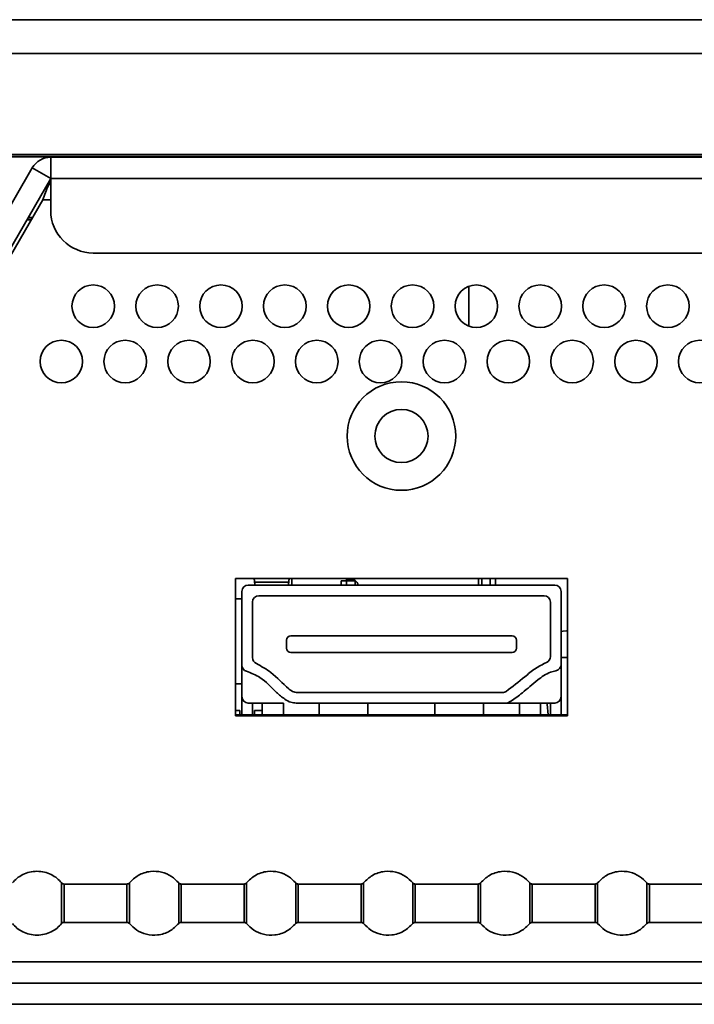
# Model space of a CAD drawing. Header units: millimetres. Extents: x 1 to 1119, y -1 to 863.
# Tile 31 of 211: x 302 to 313, y 154 to 169. Entities that reach past the tile are written whole.
import ezdxf

# ---------------------------------------------------------------- set-up
doc = ezdxf.new("R2010")
doc.units = ezdxf.units.MM

msp = doc.modelspace()

# ---------------------------------------------------------------- linework, layer by layer
at = {"color": 7, "linetype": 'Continuous', "lineweight": 35}
for p, q in [((374.6376, 169.427), (247.8558, 169.427)), ((373.5793, 167.3134), (247.8558, 167.3134)), ((373.5793, 167.3111), (247.8558, 167.3111)), ((247.8558, 167.2793), (507.7694, 167.2793)), ((247.8558, 167.277), (507.7694, 167.277)), ((302.4793, 167.273), (302.4793, 166.9397)), ((302.4793, 167.273), (507.7694, 167.273)), ((309.4459, 167.273), (309.4459, 167.277)), ((302.1906, 167.1063), (299.2868, 162.0768)), ((302.1906, 167.1063), (302.4793, 166.9397)), ((302.4793, 166.9397), (299.5755, 161.9102)), ((302.4793, 166.4397), (302.4793, 166.9397)), ((299.4995, 161.663), (302.3535, 166.6063)), ((302.107, 166.2949), (302.1737, 166.2949)), ((302.1084, 166.2972), (302.175, 166.2972)), ((302.1933, 166.329), (302.1267, 166.329)), ((302.1947, 166.3313), (302.128, 166.3313)), ((507.7694, 165.773), (303.1459, 165.773)), ((309.0293, 164.6274), (309.0293, 165.2519)), ((310.5726, 160.673), (305.3726, 160.673)), ((305.3726, 160.673), (305.3726, 158.523)), ((305.5726, 160.573), (310.3726, 160.573)), ((306.2063, 160.6189), (305.6723, 160.6189)), ((306.2559, 160.573), (306.2559, 160.673)), ((307.1143, 160.6397), (307.0309, 160.6397)), ((307.1143, 160.6397), (307.1143, 160.573)), ((307.1143, 160.6397), (307.2476, 160.6397)), ((307.2476, 160.6429), (307.2476, 160.6397)), ((309.1809, 160.573), (309.1809, 160.673)), ((309.3643, 160.673), (309.3643, 160.573)), ((310.5726, 158.523), (310.5726, 160.673)), ((305.4726, 160.473), (305.4726, 159.3192)), ((305.7393, 160.4063), (310.2059, 160.4063)), ((310.4726, 159.3294), (310.4726, 160.473)), ((305.3726, 160.3563), (305.4726, 160.3563)), ((305.6393, 159.4369), (305.6393, 160.3063)), ((310.3059, 160.3063), (310.3059, 159.4523)), ((306.2393, 159.778), (309.7059, 159.778)), ((310.5726, 159.8563), (310.5564, 159.8563)), ((306.1726, 159.7113), (306.1726, 159.5847)), ((309.7726, 159.5847), (309.7726, 159.7113)), ((309.7059, 159.518), (306.2393, 159.518)), ((305.4726, 158.823), (305.4726, 159.3192)), ((310.5726, 159.4397), (310.4726, 159.4397)), ((310.4726, 158.823), (310.4726, 159.3294)), ((305.4726, 159.023), (305.3726, 159.023)), ((309.5574, 158.8897), (306.3226, 158.8897)), ((305.4726, 158.5397), (305.4726, 158.823)), ((305.5726, 158.723), (305.7926, 158.723)), ((305.6393, 158.5397), (305.6393, 158.723)), ((305.7926, 158.723), (305.7926, 158.5397)), ((306.1259, 158.723), (305.7926, 158.723)), ((306.3226, 158.723), (309.6226, 158.723)), ((306.6859, 158.5397), (306.6859, 158.723)), ((307.4484, 158.5397), (307.4484, 158.723)), ((308.4968, 158.5397), (308.4968, 158.723)), ((309.2593, 158.5397), (309.2593, 158.723)), ((309.8193, 158.723), (309.6226, 158.723)), ((310.1526, 158.723), (309.8193, 158.723)), ((310.1526, 158.5397), (310.1526, 158.723)), ((310.1526, 158.723), (310.3726, 158.723)), ((310.2559, 158.7063), (310.2559, 158.723)), ((310.2726, 158.5397), (310.2559, 158.7063)), ((310.3059, 158.723), (310.3059, 158.5397)), ((310.4726, 158.823), (310.4726, 158.5397)), ((305.4393, 158.6063), (305.3726, 158.6063)), ((305.3726, 158.5397), (310.5726, 158.5397)), ((305.4393, 158.5397), (305.4393, 158.6063)), ((305.6726, 158.6063), (305.6726, 158.5397)), ((305.7926, 158.6063), (305.6726, 158.6063)), ((305.3726, 158.523), (310.5726, 158.523)), ((303.7119, 155.2715), (303.7119, 155.9078)), ((304.4833, 155.9078), (304.4833, 155.2715)), ((305.5453, 155.2715), (305.5453, 155.9078)), ((306.3167, 155.9078), (306.3167, 155.2715)), ((307.3786, 155.2715), (307.3786, 155.9078)), ((308.15, 155.9078), (308.15, 155.2715)), ((309.2119, 155.2715), (309.2119, 155.9078)), ((309.9833, 155.9078), (309.9833, 155.2715)), ((311.0453, 155.2715), (311.0453, 155.9078)), ((311.8167, 155.9078), (311.8167, 155.2715)), ((303.6734, 155.8897), (302.6886, 155.8897)), ((302.6886, 155.2897), (302.6886, 155.8897)), ((303.6734, 155.8897), (303.6734, 155.2897)), ((305.5067, 155.8897), (304.5219, 155.8897)), ((304.5219, 155.2897), (304.5219, 155.8897)), ((305.5067, 155.8897), (305.5067, 155.2897)), ((307.34, 155.8897), (306.3552, 155.8897)), ((306.3552, 155.2897), (306.3552, 155.8897)), ((307.34, 155.8897), (307.34, 155.2897)), ((309.1734, 155.8897), (308.1886, 155.8897)), ((308.1886, 155.2897), (308.1886, 155.8897)), ((309.1734, 155.8897), (309.1734, 155.2897)), ((311.0067, 155.8897), (310.0219, 155.8897)), ((310.0219, 155.2897), (310.0219, 155.8897)), ((311.0067, 155.8897), (311.0067, 155.2897)), ((312.84, 155.8897), (311.8552, 155.8897)), ((311.8552, 155.2897), (311.8552, 155.8897)), ((302.6886, 155.2897), (303.6734, 155.2897)), ((304.5219, 155.2897), (305.5067, 155.2897)), ((306.3552, 155.2897), (307.34, 155.2897)), ((308.1886, 155.2897), (309.1734, 155.2897)), ((310.0219, 155.2897), (311.0067, 155.2897)), ((311.8552, 155.2897), (312.84, 155.2897)), ((579.0159, 154.3397), (176.6093, 154.3397)), ((176.845, 154.0063), (578.7802, 154.0063))]:
    msp.add_line(p, q, dxfattribs=at)
at = {"color": 8, "linetype": 'Continuous', "lineweight": 35}
for p, q in [((374.6376, 168.8983), (247.8558, 168.8983)), ((302.4793, 166.9397), (507.7694, 166.9397)), ((302.3535, 166.6063), (302.4793, 166.6063)), ((307.0309, 160.6397), (307.0309, 160.573)), ((307.2476, 160.6397), (307.2476, 160.573)), ((309.2309, 160.573), (309.2309, 160.673)), ((309.4476, 160.573), (309.4476, 160.673)), ((306.1259, 158.5397), (306.1259, 158.723)), ((309.8193, 158.5397), (309.8193, 158.723)), ((539.5693, 154.673), (299.4592, 154.673))]:
    msp.add_line(p, q, dxfattribs=at)
at = {"color": 7, "linetype": 'Continuous', "lineweight": 35, "flags": 128}
for points in [[(307.1143, 160.6397), (307.1111, 160.6722), (307.1109, 160.673)], [(310.5564, 159.8563), (310.5029, 159.852), (310.4726, 159.8456)]]:
    msp.add_lwpolyline(points, dxfattribs=at)
at = {"color": 7, "linetype": 'Continuous', "lineweight": 35}
for centre, radius in [((303.1459, 164.9397), 0.3333), ((304.1459, 164.9397), 0.3333), ((305.1459, 164.9397), 0.3333), ((306.1459, 164.9397), 0.3333), ((307.1459, 164.9397), 0.3333), ((308.1459, 164.9397), 0.3333), ((309.1459, 164.9397), 0.3333), ((310.1459, 164.9397), 0.3333), ((311.1459, 164.9397), 0.3333), ((312.1459, 164.9397), 0.3333), ((302.6459, 164.073), 0.3333), ((303.6459, 164.073), 0.3333), ((304.6459, 164.073), 0.3333), ((305.6459, 164.073), 0.3333), ((306.6459, 164.073), 0.3333), ((307.6459, 164.073), 0.3333), ((308.6459, 164.073), 0.3333), ((309.6459, 164.073), 0.3333), ((310.6459, 164.073), 0.3333), ((311.6459, 164.073), 0.3333), ((312.6459, 164.073), 0.3333), ((307.9726, 162.9063), 0.85), ((307.9726, 162.9063), 0.4167)]:
    msp.add_circle(centre, radius, dxfattribs=at)
for centre, radius, start, end in [((302.4793, 166.9397), 0.3333, 90, 150), ((303.1459, 166.4397), 0.6667, 180, 270), ((305.5726, 160.473), 0.1, 90, 180), ((307.1976, 160.5563), 0.1, 9.59407, 60.01186), ((310.3726, 160.473), 0.1, 0, 90), ((305.7393, 160.3063), 0.1, 90, 180), ((310.2059, 160.3063), 0.1, 0, 90), ((306.2393, 159.7113), 0.0667, 90, 180), ((309.7059, 159.7113), 0.0667, 0, 90), ((306.2393, 159.5847), 0.0667, 180, 270), ((309.7059, 159.5847), 0.0667, 270, 0), ((310.2059, 159.4523), 0.1, 291.64924, 0), ((305.5726, 159.3192), 0.1, 180, 254.33978), ((305.7393, 159.4369), 0.1, 180, 246.84642), ((310.3726, 159.3294), 0.1, 281.45575, 0), ((309.5574, 158.9897), 0.1, 270, 304.12354), ((305.5726, 158.823), 0.1, 180, 270), ((310.3726, 158.823), 0.1, 270, 0)]:
    msp.add_arc(centre, radius, start, end, dxfattribs=at)
for centre, major_axis, start_param, end_param in [((305.6518, 160.2063), (0, 0.5), 5.6827826, 5.9159773), ((305.6879, 160.9324), (0, 0.38), 2.54119, 2.8110445), ((306.1907, 160.9324), (0, 0.38), 3.4721408, 3.7419953), ((306.2268, 160.2063), (0, 0.5), 0.367208, 0.6004027)]:
    msp.add_ellipse(centre, major_axis=major_axis, ratio=0.0725806, start_param=start_param, end_param=end_param, dxfattribs=at)
for points, knots in [([(302.3535, 166.6063), (302.3678, 166.6452), (302.3969, 166.7238), (302.4388, 166.8263), (302.4664, 166.8695), (302.4793, 166.8897)], [0, 0, 0, 0, 0.3420449, 0.6922791, 1, 1, 1, 1]), ([(307.1143, 160.6563), (307.1174, 160.6563), (307.1237, 160.6563), (307.151, 160.6563), (307.1782, 160.6563), (307.1948, 160.6563), (307.1976, 160.6563)], [0, 0, 0, 0, 0.3115957, 0.6231561, 0.9357039, 1, 1, 1, 1]), ([(307.1976, 160.6563), (307.2067, 160.6557), (307.2238, 160.6546), (307.24, 160.6467), (307.2476, 160.6429)], [0, 0, 0, 0, 0.52930698, 1, 1, 1, 1]), ([(306.3226, 158.8897), (306.3105, 158.8918), (306.2669, 158.8996), (306.1298, 159.008), (305.9678, 159.1934), (305.7789, 159.3003), (305.7, 159.345)], [0, 0, 0, 0, 0.0472622, 0.1695414, 0.652721, 1, 1, 1, 1]), ([(310.2428, 159.3594), (310.1817, 159.3294), (310.0597, 159.2697), (309.8643, 159.0972), (309.7121, 158.9817), (309.6135, 158.9069)], [0, 0, 0, 0, 0.2615832, 0.5217428, 1, 1, 1, 1]), ([(305.5456, 159.2229), (305.6184, 159.1941), (305.8007, 159.122), (305.9695, 158.9291), (306.1267, 158.7948), (306.2315, 158.733), (306.2952, 158.726), (306.3226, 158.723)], [0, 0, 0, 0, 0.2476018, 0.6201503, 0.7971122, 0.9124994, 1, 1, 1, 1]), ([(309.6226, 158.723), (309.6238, 158.7232), (309.6295, 158.724), (309.6514, 158.7351), (309.7339, 158.7839), (309.8945, 158.8999), (310.0801, 159.0751), (310.2601, 159.1962), (310.3643, 159.2239), (310.3925, 159.2314)], [0, 0, 0, 0, 0.0037483, 0.0186549, 0.0779817, 0.3151053, 0.6530641, 0.9060227, 1, 1, 1, 1]), ([(301.8786, 155.9078), (301.9015, 155.9325), (301.949, 155.9836), (302.0411, 156.0414), (302.148, 156.0806), (302.2643, 156.0942), (302.3806, 156.0806), (302.4875, 156.0414), (302.5796, 155.9836), (302.6271, 155.9325), (302.65, 155.9078)], [0, 0, 0, 0, 0.1143078, 0.2373149, 0.3668829, 0.500004, 0.6331199, 0.7626878, 0.8856902, 1, 1, 1, 1]), ([(304.4833, 155.9078), (304.4473, 155.9443), (304.3717, 156.0208), (304.2148, 156.0855), (304.0322, 156.097), (303.8475, 156.0405), (303.7556, 155.9506), (303.7119, 155.9078)], [0, 0, 0, 0, 0.1742042, 0.3654383, 0.5645282, 0.7930021, 1, 1, 1, 1]), ([(306.3167, 155.9078), (306.2806, 155.9443), (306.2051, 156.0208), (306.0481, 156.0855), (305.8655, 156.097), (305.6808, 156.0405), (305.5889, 155.9506), (305.5453, 155.9078)], [0, 0, 0, 0, 0.17420433, 0.36544363, 0.56452804, 0.79300203, 1, 1, 1, 1]), ([(308.15, 155.9078), (308.114, 155.9443), (308.0384, 156.0208), (307.8815, 156.0855), (307.6989, 156.097), (307.5142, 156.0405), (307.4223, 155.9506), (307.3786, 155.9078)], [0, 0, 0, 0, 0.1742085, 0.3654426, 0.564527, 0.7930064, 1, 1, 1, 1]), ([(309.9833, 155.9078), (309.9473, 155.9443), (309.8717, 156.0208), (309.7148, 156.0855), (309.5322, 156.097), (309.3475, 156.0405), (309.2556, 155.9506), (309.2119, 155.9078)], [0, 0, 0, 0, 0.1742085, 0.3654426, 0.564527, 0.7930064, 1, 1, 1, 1]), ([(311.8167, 155.9078), (311.7806, 155.9443), (311.7051, 156.0208), (311.5481, 156.0855), (311.3655, 156.097), (311.1808, 156.0405), (311.0889, 155.9506), (311.0453, 155.9078)], [0, 0, 0, 0, 0.1742042, 0.3654383, 0.5645282, 0.7930021, 1, 1, 1, 1]), ([(302.65, 155.9078), (302.65, 155.9053), (302.65, 155.8997), (302.65, 155.8566), (302.65, 155.7992), (302.65, 155.7395), (302.65, 155.668), (302.65, 155.5897), (302.65, 155.5113), (302.65, 155.4398), (302.65, 155.3801), (302.65, 155.3227), (302.65, 155.2796), (302.65, 155.274), (302.65, 155.2715)], [0, 0, 0, 0, 0.0903173, 0.2045602, 0.2714165, 0.3439365, 0.4207846, 0.5000004, 0.5792163, 0.6560632, 0.7285832, 0.7954403, 0.9096827, 1, 1, 1, 1]), ([(302.6886, 155.8897), (302.6802, 155.8908), (302.6653, 155.8927), (302.6547, 155.9032), (302.65, 155.9078)], [0, 0, 0, 0, 0.5600092, 1, 1, 1, 1]), ([(303.7119, 155.9078), (303.7058, 155.9021), (303.6948, 155.8918), (303.6799, 155.8903), (303.6734, 155.8897)], [0, 0, 0, 0, 0.5600149, 1, 1, 1, 1]), ([(304.5219, 155.887), (304.5183, 155.8872), (304.5109, 155.8877), (304.5003, 155.8915), (304.4907, 155.8972), (304.4857, 155.9025), (304.4832, 155.9052)], [0, 0, 0, 0, 0.2469148, 0.5001006, 0.7531952, 1, 1, 1, 1]), ([(304.4833, 155.9078), (304.4895, 155.9021), (304.5005, 155.8918), (304.5154, 155.8903), (304.5219, 155.8897)], [0, 0, 0, 0, 0.5600149, 1, 1, 1, 1]), ([(305.5453, 155.9078), (305.5391, 155.9021), (305.5281, 155.8918), (305.5132, 155.8903), (305.5067, 155.8897)], [0, 0, 0, 0, 0.5600149, 1, 1, 1, 1]), ([(306.3552, 155.887), (306.3516, 155.8872), (306.3442, 155.8877), (306.3337, 155.8915), (306.324, 155.8972), (306.319, 155.9025), (306.3165, 155.9052)], [0, 0, 0, 0, 0.2470253, 0.5001033, 0.7531965, 1, 1, 1, 1]), ([(306.3167, 155.9078), (306.3228, 155.9021), (306.3338, 155.8918), (306.3487, 155.8903), (306.3552, 155.8897)], [0, 0, 0, 0, 0.5600149, 1, 1, 1, 1]), ([(307.3786, 155.9078), (307.3724, 155.9021), (307.3614, 155.8918), (307.3466, 155.8903), (307.34, 155.8897)], [0, 0, 0, 0, 0.5600149, 1, 1, 1, 1]), ([(308.1886, 155.887), (308.1849, 155.8872), (308.1775, 155.8877), (308.167, 155.8915), (308.1574, 155.8972), (308.1523, 155.9025), (308.1499, 155.9052)], [0, 0, 0, 0, 0.2470054, 0.5000632, 0.753136, 1, 1, 1, 1]), ([(308.15, 155.9078), (308.1562, 155.9021), (308.1672, 155.8918), (308.182, 155.8903), (308.1886, 155.8897)], [0, 0, 0, 0, 0.5600149, 1, 1, 1, 1]), ([(309.2119, 155.9078), (309.2058, 155.9021), (309.1948, 155.8918), (309.1799, 155.8903), (309.1734, 155.8897)], [0, 0, 0, 0, 0.5599524, 1, 1, 1, 1]), ([(310.0219, 155.887), (310.0183, 155.8872), (310.0109, 155.8877), (310.0003, 155.8915), (309.9907, 155.8972), (309.9857, 155.9025), (309.9832, 155.9052)], [0, 0, 0, 0, 0.2470028, 0.5001642, 0.7531387, 1, 1, 1, 1]), ([(309.9833, 155.9078), (309.9895, 155.9021), (310.0005, 155.8918), (310.0154, 155.8903), (310.0219, 155.8897)], [0, 0, 0, 0, 0.5600149, 1, 1, 1, 1]), ([(311.0453, 155.9078), (311.0391, 155.9021), (311.0281, 155.8918), (311.0132, 155.8903), (311.0067, 155.8897)], [0, 0, 0, 0, 0.5600149, 1, 1, 1, 1]), ([(311.8552, 155.887), (311.8516, 155.8872), (311.8442, 155.8877), (311.8337, 155.8915), (311.824, 155.8972), (311.819, 155.9025), (311.8165, 155.9052)], [0, 0, 0, 0, 0.246999, 0.5001565, 0.7532228, 1, 1, 1, 1]), ([(311.8167, 155.9078), (311.8228, 155.9021), (311.8338, 155.8918), (311.8487, 155.8903), (311.8552, 155.8897)], [0, 0, 0, 0, 0.5599524, 1, 1, 1, 1]), ([(302.65, 155.2715), (302.6562, 155.2772), (302.6672, 155.2875), (302.682, 155.289), (302.6886, 155.2897)], [0, 0, 0, 0, 0.5600179, 1, 1, 1, 1]), ([(303.6734, 155.2897), (303.6817, 155.2886), (303.6966, 155.2866), (303.7073, 155.2761), (303.7119, 155.2715)], [0, 0, 0, 0, 0.5600062, 1, 1, 1, 1]), ([(304.5219, 155.2897), (304.5135, 155.2886), (304.4986, 155.2866), (304.488, 155.2761), (304.4833, 155.2715)], [0, 0, 0, 0, 0.5600062, 1, 1, 1, 1]), ([(305.5067, 155.2897), (305.5151, 155.2886), (305.53, 155.2866), (305.5406, 155.2761), (305.5453, 155.2715)], [0, 0, 0, 0, 0.5600062, 1, 1, 1, 1]), ([(306.3552, 155.2897), (306.3469, 155.2886), (306.332, 155.2866), (306.3213, 155.2761), (306.3167, 155.2715)], [0, 0, 0, 0, 0.5600062, 1, 1, 1, 1]), ([(307.34, 155.2897), (307.3484, 155.2886), (307.3633, 155.2866), (307.3739, 155.2761), (307.3786, 155.2715)], [0, 0, 0, 0, 0.5600062, 1, 1, 1, 1]), ([(308.1886, 155.2897), (308.1802, 155.2886), (308.1653, 155.2866), (308.1547, 155.2761), (308.15, 155.2715)], [0, 0, 0, 0, 0.5600062, 1, 1, 1, 1]), ([(309.1734, 155.2897), (309.1817, 155.2886), (309.1966, 155.2866), (309.2073, 155.2761), (309.2119, 155.2715)], [0, 0, 0, 0, 0.5599569, 1, 1, 1, 1]), ([(310.0219, 155.2897), (310.0135, 155.2886), (309.9986, 155.2866), (309.988, 155.2761), (309.9833, 155.2715)], [0, 0, 0, 0, 0.5600062, 1, 1, 1, 1]), ([(311.0067, 155.2897), (311.0151, 155.2886), (311.03, 155.2866), (311.0406, 155.2761), (311.0453, 155.2715)], [0, 0, 0, 0, 0.5600062, 1, 1, 1, 1]), ([(311.8552, 155.2897), (311.8469, 155.2886), (311.832, 155.2866), (311.8213, 155.2761), (311.8167, 155.2715)], [0, 0, 0, 0, 0.5600547, 1, 1, 1, 1]), ([(302.65, 155.2715), (302.6271, 155.2469), (302.5796, 155.1957), (302.4875, 155.1379), (302.3806, 155.0987), (302.2643, 155.0851), (302.148, 155.0987), (302.0411, 155.1379), (301.949, 155.1957), (301.9015, 155.2469), (301.8786, 155.2715)], [0, 0, 0, 0, 0.1143108, 0.2373123, 0.3668807, 0.4999963, 0.6331173, 0.7626852, 0.8856922, 1, 1, 1, 1]), ([(303.7119, 155.2715), (303.748, 155.235), (303.8235, 155.1585), (303.9805, 155.0938), (304.1631, 155.0823), (304.3478, 155.1388), (304.4396, 155.2287), (304.4833, 155.2715)], [0, 0, 0, 0, 0.1742085, 0.3654426, 0.564527, 0.7930064, 1, 1, 1, 1]), ([(305.5453, 155.2715), (305.5813, 155.235), (305.6569, 155.1585), (305.8138, 155.0938), (305.9964, 155.0823), (306.1811, 155.1388), (306.273, 155.2287), (306.3167, 155.2715)], [0, 0, 0, 0, 0.1742085, 0.3654426, 0.564527, 0.7930064, 1, 1, 1, 1]), ([(307.3786, 155.2715), (307.4146, 155.235), (307.4902, 155.1585), (307.6471, 155.0938), (307.8297, 155.0823), (308.0144, 155.1388), (308.1063, 155.2287), (308.15, 155.2715)], [0, 0, 0, 0, 0.17420433, 0.36544363, 0.56452804, 0.79300203, 1, 1, 1, 1]), ([(309.2119, 155.2715), (309.248, 155.235), (309.3235, 155.1585), (309.4805, 155.0938), (309.6631, 155.0823), (309.8478, 155.1388), (309.9397, 155.2287), (309.9833, 155.2715)], [0, 0, 0, 0, 0.1742042, 0.3654383, 0.5645282, 0.7930021, 1, 1, 1, 1]), ([(311.0453, 155.2715), (311.0813, 155.235), (311.1569, 155.1585), (311.3138, 155.0938), (311.4964, 155.0823), (311.6811, 155.1388), (311.773, 155.2287), (311.8167, 155.2715)], [0, 0, 0, 0, 0.1742085, 0.3654426, 0.564527, 0.7930064, 1, 1, 1, 1])]:
    msp.add_open_spline(points, degree=3, knots=knots, dxfattribs=at)

doc.saveas('drawing.dxf')
